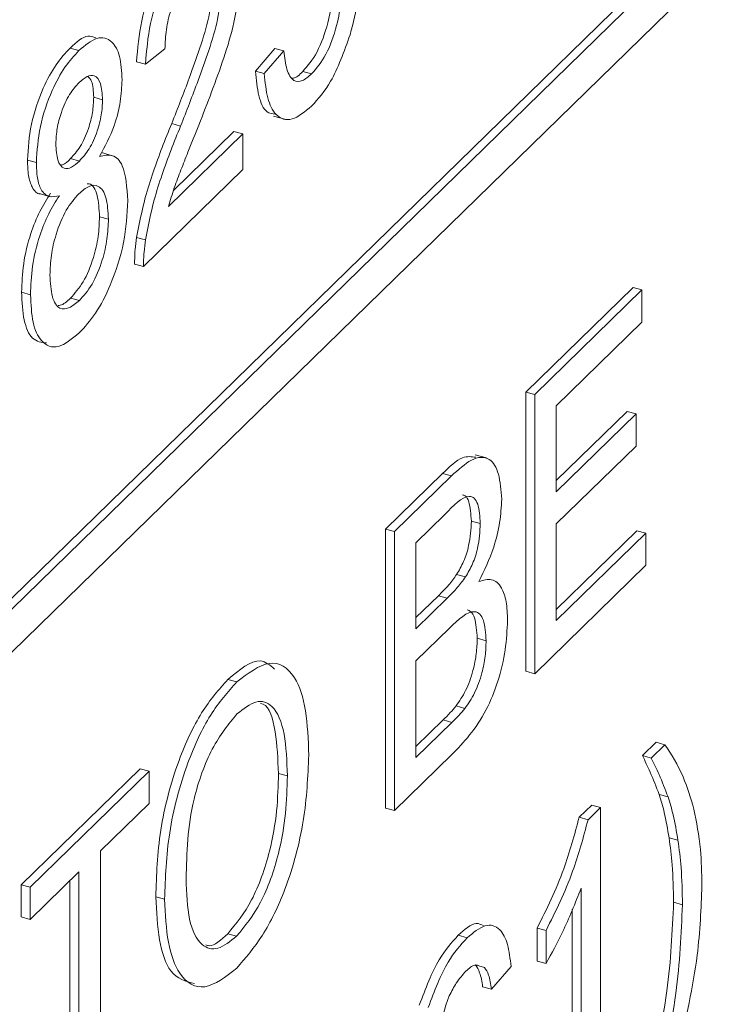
# Paper-space layout 'Sheet1' of a CAD drawing. Header units: millimetres. Extents: x 0 to 864, y 0 to 559.
# Tile 61 of 79: x 651.88 to 654.5, y 471.65 to 475.38. Entities that reach past the tile are written whole.
import ezdxf

# ---------------------------------------------------------------- set-up
doc = ezdxf.new("R2010")
doc.units = ezdxf.units.MM

psp = doc.layouts.new('Sheet1')

# ---------------------------------------------------------------- linework, layer by layer
at = {"color": 7, "linetype": 'Continuous', "lineweight": 15}
for p, q in [((658.9892, 480.1575), (640.3191, 461.9349)), ((659.0229, 480.1484), (640.3528, 461.9257)), ((640.3528, 461.7624), (659.0229, 479.9851)), ((652.1037, 475.2598), (652.07, 475.2689)), ((652.4289, 475.2659), (652.3552, 475.2075)), ((652.7711, 475.1816), (652.8448, 475.2671)), ((652.8048, 475.1725), (652.8785, 475.258)), ((652.8785, 475.258), (652.8448, 475.2671)), ((652.3552, 475.2075), (652.3215, 475.2166)), ((652.8048, 475.1725), (652.7711, 475.1816)), ((652.9839, 475.1713), (652.9502, 475.1804)), ((652.193, 475.0737), (652.1593, 475.0829)), ((652.8398, 475.011), (652.8819, 474.9995)), ((652.4881, 474.974), (652.4544, 474.9831)), ((652.4611, 474.7301), (652.69, 474.9536)), ((652.7237, 474.9444), (652.69, 474.9536)), ((652.4425, 474.6699), (652.7237, 474.9444)), ((652.7237, 474.9444), (652.7237, 474.809)), ((651.9424, 474.8361), (651.9087, 474.8452)), ((652.1053, 474.8417), (652.0716, 474.8508)), ((652.231, 474.8618), (652.1889, 474.8733)), ((652.7237, 474.809), (652.3478, 474.4421)), ((651.9533, 474.7183), (651.9954, 474.7068)), ((652.2151, 474.6219), (652.1814, 474.631)), ((652.3555, 474.5436), (652.3218, 474.5527)), ((652.3478, 474.4421), (652.3141, 474.4513)), ((653.7946, 473.9673), (654.2, 474.363)), ((653.8283, 473.9581), (654.2337, 474.3538)), ((654.2337, 474.3538), (654.2, 474.363)), ((654.2337, 474.3538), (654.2337, 474.232)), ((651.9203, 474.3358), (651.8866, 474.345)), ((652.1051, 474.3136), (652.0715, 474.3227)), ((654.2337, 474.232), (653.9093, 473.9154)), ((653.7946, 472.9113), (653.7946, 473.9673)), ((653.8283, 473.9581), (653.7946, 473.9673)), ((653.8283, 472.9022), (653.8283, 473.9581)), ((653.9093, 473.9154), (653.9093, 473.5905)), ((653.9093, 473.6326), (654.1779, 473.8946)), ((653.9093, 473.5905), (654.2116, 473.8855)), ((654.2116, 473.8855), (654.1779, 473.8946)), ((654.2116, 473.8855), (654.2116, 473.7636)), ((654.2116, 473.7636), (653.9093, 473.4687)), ((653.645, 473.7184), (653.6028, 473.7299)), ((653.2638, 473.4493), (653.4791, 473.6594)), ((653.2975, 473.4401), (653.5128, 473.6502)), ((653.5128, 473.6502), (653.4791, 473.6594)), ((653.4882, 473.5043), (653.3786, 473.3974)), ((653.6219, 473.4699), (653.5882, 473.479)), ((653.9093, 473.4687), (653.9093, 473.1031)), ((653.2638, 472.3933), (653.2638, 473.4493)), ((653.2975, 473.4401), (653.2638, 473.4493)), ((653.2975, 472.3842), (653.2975, 473.4401)), ((653.9093, 473.1452), (654.2147, 473.4432)), ((653.9093, 473.1031), (654.2484, 473.4341)), ((654.2484, 473.4341), (654.2147, 473.4432)), ((654.2484, 473.4341), (654.2484, 473.3122)), ((653.3786, 473.3974), (653.3786, 473.0725)), ((654.2484, 473.3122), (653.8283, 472.9022)), ((653.5662, 473.2681), (653.5325, 473.2773)), ((653.3786, 473.1146), (653.4634, 473.1973)), ((653.4971, 473.1882), (653.4634, 473.1973)), ((653.3786, 473.0725), (653.4971, 473.1882)), ((653.5053, 473.0743), (653.3786, 472.9507)), ((653.644, 473.0269), (653.6103, 473.0361)), ((653.3786, 472.9507), (653.3786, 472.5851)), ((653.8283, 472.9022), (653.7946, 472.9113)), ((652.7008, 472.8713), (652.6671, 472.8804)), ((653.5638, 472.771), (653.5301, 472.7801)), ((653.3786, 472.6272), (653.4809, 472.7271)), ((653.3786, 472.5851), (653.5146, 472.7179)), ((653.5146, 472.7179), (653.4809, 472.7271)), ((654.2352, 472.5925), (654.2868, 472.6428)), ((654.3205, 472.6337), (654.2868, 472.6428)), ((654.2689, 472.5833), (654.3205, 472.6337)), ((653.5134, 472.5948), (653.2975, 472.3842)), ((654.2689, 472.5833), (654.2352, 472.5925)), ((651.8855, 472.104), (652.3351, 472.5428)), ((651.9192, 472.0948), (652.3688, 472.5337)), ((652.3688, 472.5337), (652.3351, 472.5428)), ((652.3688, 472.5337), (652.3688, 472.4118)), ((652.8921, 472.5158), (652.8584, 472.525)), ((654.3324, 472.4361), (654.2987, 472.4452)), ((652.3688, 472.4118), (652.1845, 472.2319)), ((653.2975, 472.3842), (653.2638, 472.3933)), ((653.9961, 472.3591), (654.0436, 472.4054)), ((654.0298, 472.35), (654.0773, 472.3963)), ((654.0773, 472.3963), (654.0436, 472.4054)), ((654.0773, 472.3963), (654.0773, 471.3403)), ((654.0298, 472.35), (653.9961, 472.3591)), ((654.3699, 472.272), (654.3362, 472.2811)), ((652.1845, 472.2319), (652.1845, 471.2978)), ((652.1034, 472.1528), (651.9192, 471.973)), ((652.0697, 471.2278), (652.0697, 472.1199)), ((652.1034, 471.2187), (652.1034, 472.1528)), ((651.8855, 471.9821), (651.8855, 472.104)), ((651.9192, 472.0948), (651.8855, 472.104)), ((651.9192, 471.973), (651.9192, 472.0948)), ((654.0036, 471.2683), (654.0036, 472.0912)), ((652.4278, 472.0493), (652.3941, 472.0584)), ((653.9699, 471.2775), (653.9699, 472.0117)), ((654.3869, 472.0283), (654.3532, 472.0375)), ((651.9192, 471.973), (651.8855, 471.9821)), ((653.8372, 471.8152), (653.8372, 471.94)), ((653.8709, 471.9308), (653.8372, 471.94)), ((653.8709, 471.806), (653.8709, 471.9308)), ((652.7001, 471.9094), (652.6664, 471.9185)), ((653.5723, 471.9033), (653.5386, 471.9125)), ((653.6379, 471.7914), (653.6042, 471.8006)), ((653.7382, 471.7946), (653.6645, 471.7091)), ((653.8709, 471.806), (653.8372, 471.8152)), ((653.6645, 471.7091), (653.6308, 471.7182))]:
    psp.add_line(p, q, dxfattribs=at)
for points, knots in [([(642.0256, 451.5942), (642.239, 451.713), (643.0887, 452.186), (644.5543, 453.7264), (645.9078, 455.9719), (646.5441, 457.6615), (646.9743, 458.4913), (647.2605, 458.8883), (647.6288, 459.2354), (648.143, 459.5635), (649.2646, 460.0328), (650.9531, 460.6843), (652.6334, 461.7166), (653.9173, 462.7901), (654.9843, 464.0662), (655.7349, 465.3051), (656.2556, 466.3779), (656.6782, 467.3806), (657.0357, 468.1865), (657.3967, 468.7795), (657.8419, 469.2183), (658.5531, 469.6435), (660.0371, 470.1927), (662.0733, 471.1288), (663.7038, 472.3719), (665.1659, 473.8902), (666.423, 476.0871), (667.0502, 477.7694), (667.4788, 478.5318), (667.7142, 478.8441), (668.0692, 479.1917), (668.5457, 479.4973), (669.7051, 479.9912), (671.4287, 480.6472), (673.175, 481.7347), (674.7037, 483.0655), (676.1514, 485.0248), (676.9439, 486.9144), (677.4188, 488.0049), (677.7318, 488.5636), (678.0178, 488.9183), (678.3346, 489.1868), (678.7005, 489.4248), (679.3397, 489.7338), (680.7086, 490.252), (682.3035, 490.9815), (683.66, 491.949), (684.5564, 492.7064), (685.0633, 493.3612), (685.3272, 493.702)], [0, 0, 0, 0, 0.009746, 0.038793, 0.074621, 0.111573, 0.124883, 0.140294, 0.150119, 0.166909, 0.188676, 0.22606, 0.244549, 0.264849, 0.287816, 0.306028, 0.321437, 0.338455, 0.358185, 0.373869, 0.392986, 0.408181, 0.441295, 0.479371, 0.497546, 0.518012, 0.556514, 0.594232, 0.607837, 0.619386, 0.627331, 0.646863, 0.667064, 0.7047, 0.727002, 0.746028, 0.779087, 0.81725, 0.833444, 0.848166, 0.863018, 0.872806, 0.880797, 0.898872, 0.920185, 0.957278, 0.968689, 0.983703, 1, 1, 1, 1]), ([(652.3215, 475.2166), (652.3257, 475.2676), (652.3342, 475.3694), (652.3836, 475.5211), (652.4453, 475.6292), (652.4856, 475.6726), (652.5058, 475.6943)], [0, 0, 0, 0, 0.280235, 0.558893, 0.779132, 1, 1, 1, 1]), ([(652.3552, 475.2075), (652.3594, 475.2585), (652.3679, 475.3602), (652.4173, 475.512), (652.479, 475.6201), (652.5193, 475.6634), (652.5395, 475.6852)], [0, 0, 0, 0, 0.280235, 0.558893, 0.779132, 1, 1, 1, 1]), ([(653.1734, 475.61), (653.1714, 475.5579), (653.1678, 475.4648), (653.1411, 475.364), (653.1294, 475.3196)], [0, 0, 0, 0, 0.559726, 1, 1, 1, 1]), ([(652.5379, 475.5617), (652.5219, 475.544), (652.4902, 475.5087), (652.452, 475.424), (652.4316, 475.3372), (652.4298, 475.2897), (652.4289, 475.2659)], [0, 0, 0, 0, 0.28041, 0.559489, 0.779375, 1, 1, 1, 1]), ([(652.7164, 475.5663), (652.7106, 475.4997), (652.7012, 475.3897), (652.6523, 475.2308), (652.606, 475.103), (652.5733, 475.0193), (652.5569, 474.9774)], [0, 0, 0, 0, 0.337612, 0.558226, 0.779083, 1, 1, 1, 1]), ([(652.9502, 475.1804), (652.9691, 475.2024), (653.0068, 475.2464), (653.0457, 475.3561), (653.0636, 475.456), (653.0652, 475.5115), (653.066, 475.5392)], [0, 0, 0, 0, 0.279539, 0.558252, 0.778884, 1, 1, 1, 1]), ([(652.9839, 475.1713), (653.0028, 475.1933), (653.0405, 475.2373), (653.0794, 475.347), (653.0973, 475.4469), (653.0989, 475.5023), (653.0997, 475.5301)], [0, 0, 0, 0, 0.279539, 0.558252, 0.778884, 1, 1, 1, 1]), ([(652.4544, 474.9831), (652.4769, 475.0403), (652.5139, 475.1345), (652.5615, 475.2684), (652.5988, 475.3878), (652.6056, 475.4642), (652.609, 475.5023)], [0, 0, 0, 0, 0.3408933, 0.5614537, 0.7814562, 1, 1, 1, 1]), ([(652.4881, 474.974), (652.5106, 475.0312), (652.5476, 475.1254), (652.5951, 475.2592), (652.6325, 475.3787), (652.6393, 475.455), (652.6427, 475.4931)], [0, 0, 0, 0, 0.3408933, 0.5614537, 0.7814562, 1, 1, 1, 1]), ([(652.07, 475.2689), (652.0936, 475.2905), (652.1298, 475.3236), (652.1579, 475.3113), (652.1676, 475.3071)], [0, 0, 0, 0, 0.65419, 1, 1, 1, 1]), ([(652.1037, 475.2598), (652.1267, 475.2791), (652.1728, 475.3176), (652.2274, 475.3023), (652.2615, 475.2438), (652.265, 475.1808), (652.2667, 475.1493)], [0, 0, 0, 0, 0.280348, 0.559692, 0.779821, 1, 1, 1, 1]), ([(653.1294, 475.3196), (653.1065, 475.2555), (653.0656, 475.1409), (653.0086, 475.0771), (652.9835, 475.049)], [0, 0, 0, 0, 0.558485, 1, 1, 1, 1]), ([(651.9087, 474.8452), (651.9116, 474.8899), (651.9173, 474.9793), (651.9627, 475.1127), (652.0163, 475.2108), (652.0521, 475.2496), (652.07, 475.2689)], [0, 0, 0, 0, 0.279271, 0.558676, 0.779074, 1, 1, 1, 1]), ([(651.9424, 474.8361), (651.9453, 474.8807), (651.951, 474.9701), (651.9964, 475.1036), (652.05, 475.2017), (652.0858, 475.2404), (652.1037, 475.2598)], [0, 0, 0, 0, 0.279271, 0.558676, 0.779074, 1, 1, 1, 1]), ([(652.8785, 475.258), (652.8816, 475.2334), (652.8877, 475.1844), (652.9124, 475.1418), (652.9479, 475.1406), (652.9719, 475.161), (652.9839, 475.1713)], [0, 0, 0, 0, 0.280714, 0.559926, 0.779622, 1, 1, 1, 1]), ([(652.8465, 475.0187), (652.8355, 475.02), (652.8075, 475.0233), (652.7809, 475.085), (652.7744, 475.1494), (652.7711, 475.1816)], [0, 0, 0, 0, 0.2449824, 0.6221621, 1, 1, 1, 1]), ([(652.9835, 475.049), (652.9583, 475.0282), (652.9081, 474.9868), (652.8491, 475.0067), (652.8142, 475.0743), (652.808, 475.1397), (652.8048, 475.1725)], [0, 0, 0, 0, 0.2800699, 0.5592489, 0.7794323, 1, 1, 1, 1]), ([(652.9119, 475.1551), (652.9128, 475.1551), (652.9242, 475.1543), (652.9378, 475.168), (652.9502, 475.1804)], [0, 0, 0, 0, 0.083651, 1, 1, 1, 1]), ([(652.1046, 475.1388), (652.0921, 475.1252), (652.0671, 475.0979), (652.0372, 475.0321), (652.0191, 474.9643), (652.0171, 474.9264), (652.0161, 474.9074)], [0, 0, 0, 0, 0.2803652, 0.5593665, 0.7797012, 1, 1, 1, 1]), ([(652.193, 475.0737), (652.1915, 475.0957), (652.1886, 475.1396), (652.1646, 475.1682), (652.1345, 475.1649), (652.1146, 475.1475), (652.1046, 475.1388)], [0, 0, 0, 0, 0.279693, 0.559145, 0.779317, 1, 1, 1, 1]), ([(652.1593, 475.0829), (652.1583, 475.106), (652.1567, 475.1432), (652.1422, 475.1563), (652.1367, 475.1614)], [0, 0, 0, 0, 0.6207176, 1, 1, 1, 1]), ([(652.2667, 475.1493), (652.2655, 475.122), (652.263, 475.0676), (652.2352, 474.9582), (652.2019, 474.8966), (652.1815, 474.859)], [0, 0, 0, 0, 0.280612, 0.560833, 1, 1, 1, 1]), ([(652.0716, 474.8508), (652.0841, 474.8645), (652.1092, 474.8917), (652.1392, 474.958), (652.1567, 475.0262), (652.1585, 475.064), (652.1593, 475.0829)], [0, 0, 0, 0, 0.280478, 0.559259, 0.779576, 1, 1, 1, 1]), ([(652.1053, 474.8417), (652.1178, 474.8553), (652.1429, 474.8826), (652.1729, 474.9488), (652.1904, 475.017), (652.1922, 475.0548), (652.193, 475.0737)], [0, 0, 0, 0, 0.280478, 0.559259, 0.779576, 1, 1, 1, 1]), ([(652.3218, 474.5527), (652.3316, 474.6032), (652.3476, 474.6864), (652.3839, 474.8), (652.4178, 474.893), (652.4422, 474.9531), (652.4544, 474.9831)], [0, 0, 0, 0, 0.3394111, 0.559525, 0.7797523, 1, 1, 1, 1]), ([(652.3555, 474.5436), (652.3653, 474.594), (652.3813, 474.6772), (652.4176, 474.7909), (652.4515, 474.8839), (652.4759, 474.9439), (652.4881, 474.974)], [0, 0, 0, 0, 0.3394111, 0.559525, 0.7797523, 1, 1, 1, 1]), ([(652.5569, 474.9774), (652.5431, 474.9432), (652.5206, 474.887), (652.4894, 474.8083), (652.4634, 474.7409), (652.4495, 474.6936), (652.4425, 474.6699)], [0, 0, 0, 0, 0.340038, 0.560063, 0.78009, 1, 1, 1, 1]), ([(652.0161, 474.9074), (652.0174, 474.8849), (652.02, 474.84), (652.0441, 474.8099), (652.0749, 474.8147), (652.0951, 474.8327), (652.1053, 474.8417)], [0, 0, 0, 0, 0.279936, 0.558845, 0.779075, 1, 1, 1, 1]), ([(651.9575, 474.7173), (651.9574, 474.7173), (651.9443, 474.7164), (651.9267, 474.7377), (651.9108, 474.7843), (651.9094, 474.8249), (651.9087, 474.8452)], [0, 0, 0, 0, 0.004954, 0.391154, 0.6954, 1, 1, 1, 1]), ([(652.0295, 474.7106), (652.0161, 474.7078), (651.9893, 474.7022), (651.9601, 474.7272), (651.9446, 474.7755), (651.9431, 474.8159), (651.9424, 474.8361)], [0, 0, 0, 0, 0.28031, 0.559637, 0.779691, 1, 1, 1, 1]), ([(652.0381, 474.8272), (652.0392, 474.8273), (652.0495, 474.8283), (652.0612, 474.8402), (652.0716, 474.8508)], [0, 0, 0, 0, 0.1098257, 1, 1, 1, 1]), ([(652.1815, 474.859), (652.1985, 474.8627), (652.2326, 474.8702), (652.279, 474.8232), (652.2851, 474.7416), (652.2888, 474.6919)], [0, 0, 0, 0, 0.281226, 0.561787, 1, 1, 1, 1]), ([(652.2151, 474.6219), (652.2136, 474.651), (652.2104, 474.7093), (652.1808, 474.751), (652.1423, 474.7512), (652.1161, 474.7288), (652.103, 474.7176)], [0, 0, 0, 0, 0.27997, 0.559316, 0.779349, 1, 1, 1, 1]), ([(652.1814, 474.631), (652.1797, 474.6595), (652.1762, 474.7164), (652.1548, 474.7565), (652.1373, 474.7552), (652.1346, 474.755)], [0, 0, 0, 0, 0.459447, 0.91787, 1, 1, 1, 1]), ([(651.8866, 474.345), (651.8879, 474.3803), (651.8905, 474.4509), (651.9169, 474.5612), (651.9543, 474.6539), (651.9819, 474.6978), (651.9958, 474.7197)], [0, 0, 0, 0, 0.280187, 0.559469, 0.779548, 1, 1, 1, 1]), ([(651.9203, 474.3358), (651.9216, 474.3711), (651.9242, 474.4417), (651.9506, 474.5521), (651.988, 474.6448), (652.0156, 474.6886), (652.0295, 474.7106)], [0, 0, 0, 0, 0.280187, 0.559469, 0.779548, 1, 1, 1, 1]), ([(652.103, 474.7176), (652.0866, 474.6991), (652.0539, 474.6623), (652.017, 474.5718), (651.9968, 474.4835), (651.9949, 474.4347), (651.994, 474.4103)], [0, 0, 0, 0, 0.280111, 0.558976, 0.779307, 1, 1, 1, 1]), ([(652.2888, 474.6919), (652.2858, 474.6399), (652.2796, 474.5359), (652.2291, 474.3787), (652.1674, 474.2599), (652.1255, 474.2141), (652.1046, 474.1912)], [0, 0, 0, 0, 0.279532, 0.559025, 0.779261, 1, 1, 1, 1]), ([(652.0715, 474.3227), (652.0879, 474.3412), (652.1208, 474.378), (652.1584, 474.4684), (652.1786, 474.5574), (652.1805, 474.6065), (652.1814, 474.631)], [0, 0, 0, 0, 0.280192, 0.559073, 0.779305, 1, 1, 1, 1]), ([(652.1051, 474.3136), (652.1216, 474.332), (652.1545, 474.3688), (652.1921, 474.4593), (652.2123, 474.5483), (652.2142, 474.5973), (652.2151, 474.6219)], [0, 0, 0, 0, 0.280192, 0.559073, 0.779305, 1, 1, 1, 1]), ([(652.3141, 474.4513), (652.3143, 474.4694), (652.3147, 474.5017), (652.3197, 474.5371), (652.3218, 474.5527)], [0, 0, 0, 0, 0.559956, 1, 1, 1, 1]), ([(652.3478, 474.4421), (652.348, 474.4602), (652.3484, 474.4925), (652.3534, 474.528), (652.3555, 474.5436)], [0, 0, 0, 0, 0.559956, 1, 1, 1, 1]), ([(651.994, 474.4103), (651.9955, 474.3812), (651.9985, 474.3232), (652.027, 474.2787), (652.0662, 474.2824), (652.0922, 474.3032), (652.1051, 474.3136)], [0, 0, 0, 0, 0.280552, 0.558516, 0.77917, 1, 1, 1, 1]), ([(651.9811, 474.1536), (651.9621, 474.1557), (651.9248, 474.1599), (651.892, 474.2349), (651.8884, 474.3082), (651.8866, 474.345)], [0, 0, 0, 0, 0.343163, 0.671366, 1, 1, 1, 1]), ([(652.1046, 474.1912), (652.0777, 474.1691), (652.0239, 474.1251), (651.9618, 474.1497), (651.9255, 474.2247), (651.922, 474.2988), (651.9203, 474.3358)], [0, 0, 0, 0, 0.280131, 0.559335, 0.779523, 1, 1, 1, 1]), ([(652.0249, 474.2957), (652.0276, 474.2957), (652.0417, 474.2955), (652.0581, 474.3105), (652.0715, 474.3227)], [0, 0, 0, 0, 0.187733, 1, 1, 1, 1]), ([(653.4791, 473.6594), (653.5051, 473.6847), (653.5505, 473.7288), (653.5889, 473.7233), (653.6053, 473.7209)], [0, 0, 0, 0, 0.573325, 1, 1, 1, 1]), ([(653.5128, 473.6502), (653.5383, 473.6736), (653.5891, 473.7202), (653.6556, 473.7269), (653.695, 473.6641), (653.7003, 473.5961), (653.7029, 473.5621)], [0, 0, 0, 0, 0.281116, 0.560026, 0.780112, 1, 1, 1, 1]), ([(653.6219, 473.4699), (653.6202, 473.4969), (653.6176, 473.5375), (653.6, 473.5687), (653.561, 473.5805), (653.5205, 473.5382), (653.4882, 473.5043)], [0, 0, 0, 0, 0.249512, 0.375019, 0.500244, 1, 1, 1, 1]), ([(653.5882, 473.479), (653.5864, 473.5057), (653.5836, 473.5458), (653.5685, 473.5758), (653.5583, 473.578), (653.5546, 473.5787)], [0, 0, 0, 0, 0.559685, 0.84121, 1, 1, 1, 1]), ([(653.7029, 473.5621), (653.7013, 473.5333), (653.6981, 473.4756), (653.6703, 473.3613), (653.637, 473.2926), (653.6167, 473.2507)], [0, 0, 0, 0, 0.280336, 0.5608003, 1, 1, 1, 1]), ([(653.5325, 473.2773), (653.5417, 473.293), (653.56, 473.3245), (653.584, 473.3992), (653.5866, 473.4488), (653.5882, 473.479)], [0, 0, 0, 0, 0.2808695, 0.5610626, 1, 1, 1, 1]), ([(653.5662, 473.2681), (653.5754, 473.2839), (653.5937, 473.3154), (653.6177, 473.39), (653.6203, 473.4396), (653.6219, 473.4699)], [0, 0, 0, 0, 0.2808695, 0.5610626, 1, 1, 1, 1]), ([(653.4634, 473.1973), (653.4765, 473.2101), (653.4998, 473.2328), (653.5225, 473.2637), (653.5325, 473.2773)], [0, 0, 0, 0, 0.560393, 1, 1, 1, 1]), ([(653.4971, 473.1882), (653.5102, 473.2009), (653.5335, 473.2237), (653.5562, 473.2545), (653.5662, 473.2681)], [0, 0, 0, 0, 0.560393, 1, 1, 1, 1]), ([(653.6167, 473.2507), (653.6334, 473.2559), (653.6668, 473.2662), (653.7022, 473.2345), (653.7222, 473.1778), (653.7241, 473.1286), (653.7251, 473.1039)], [0, 0, 0, 0, 0.280211, 0.55967, 0.779709, 1, 1, 1, 1]), ([(653.644, 473.0269), (653.6422, 473.0553), (653.6395, 473.0981), (653.6208, 473.13), (653.5818, 473.1482), (653.5393, 473.1071), (653.5053, 473.0743)], [0, 0, 0, 0, 0.249802, 0.375546, 0.501154, 1, 1, 1, 1]), ([(653.6103, 473.0361), (653.6084, 473.0643), (653.6057, 473.1066), (653.5885, 473.138), (653.577, 473.1419), (653.5721, 473.1435)], [0, 0, 0, 0, 0.533471, 0.802007, 1, 1, 1, 1]), ([(653.7251, 473.1039), (653.7233, 473.0673), (653.7197, 472.9942), (653.6917, 472.8726), (653.6248, 472.7114), (653.5593, 472.6429), (653.5134, 472.5948)], [0, 0, 0, 0, 0.187143, 0.374319, 0.560786, 1, 1, 1, 1]), ([(653.5301, 472.7801), (653.5428, 472.7982), (653.568, 472.8343), (653.5947, 472.9085), (653.6084, 472.9783), (653.6097, 473.0168), (653.6103, 473.0361)], [0, 0, 0, 0, 0.28029, 0.559018, 0.779402, 1, 1, 1, 1]), ([(653.5638, 472.771), (653.5765, 472.7891), (653.6017, 472.8252), (653.6284, 472.8994), (653.6421, 472.9691), (653.6434, 473.0076), (653.644, 473.0269)], [0, 0, 0, 0, 0.28029, 0.559018, 0.779402, 1, 1, 1, 1]), ([(652.6671, 472.8804), (652.7108, 472.9171), (652.7789, 472.9742), (652.8263, 472.9341), (652.8433, 472.9197)], [0, 0, 0, 0, 0.641118, 1, 1, 1, 1]), ([(652.7008, 472.8713), (652.7431, 472.9034), (652.8277, 472.9677), (652.9208, 472.9093), (652.9665, 472.7701), (652.971, 472.6527), (652.9732, 472.5939)], [0, 0, 0, 0, 0.279564, 0.558584, 0.779087, 1, 1, 1, 1]), ([(652.3941, 472.0584), (652.3969, 472.1404), (652.4025, 472.304), (652.4697, 472.5615), (652.5656, 472.7662), (652.6333, 472.8423), (652.6671, 472.8804)], [0, 0, 0, 0, 0.28057, 0.559575, 0.779561, 1, 1, 1, 1]), ([(652.4278, 472.0493), (652.4306, 472.1313), (652.4362, 472.2948), (652.5034, 472.5523), (652.5993, 472.757), (652.667, 472.8332), (652.7008, 472.8713)], [0, 0, 0, 0, 0.28057, 0.559575, 0.779561, 1, 1, 1, 1]), ([(652.8921, 472.5158), (652.8902, 472.5715), (652.8862, 472.6826), (652.8432, 472.7861), (652.7752, 472.8078), (652.7259, 472.7692), (652.7013, 472.7499)], [0, 0, 0, 0, 0.280797, 0.560068, 0.779984, 1, 1, 1, 1]), ([(652.8584, 472.525), (652.856, 472.5791), (652.8512, 472.6871), (652.8229, 472.7829), (652.7933, 472.7892), (652.7898, 472.79)], [0, 0, 0, 0, 0.469879, 0.937207, 1, 1, 1, 1]), ([(653.4809, 472.7271), (653.4902, 472.736), (653.5066, 472.752), (653.5229, 472.7716), (653.5301, 472.7801)], [0, 0, 0, 0, 0.560099, 1, 1, 1, 1]), ([(653.5146, 472.7179), (653.5239, 472.7269), (653.5403, 472.7429), (653.5566, 472.7624), (653.5638, 472.771)], [0, 0, 0, 0, 0.560099, 1, 1, 1, 1]), ([(652.7013, 472.7499), (652.669, 472.7104), (652.6045, 472.6315), (652.516, 472.3855), (652.5115, 472.2249), (652.5088, 472.1267)], [0, 0, 0, 0, 0.280128, 0.559653, 1, 1, 1, 1]), ([(654.3205, 472.6337), (654.345, 472.5961), (654.3887, 472.5291), (654.4175, 472.432), (654.4302, 472.3893)], [0, 0, 0, 0, 0.560007, 1, 1, 1, 1]), ([(652.9732, 472.5939), (652.9696, 472.513), (652.9623, 472.3514), (652.8954, 472.0984), (652.7995, 471.9022), (652.7335, 471.826), (652.7005, 471.7879)], [0, 0, 0, 0, 0.280353, 0.559502, 0.779635, 1, 1, 1, 1]), ([(654.2987, 472.4452), (654.2875, 472.4741), (654.2676, 472.5257), (654.2451, 472.5721), (654.2352, 472.5925)], [0, 0, 0, 0, 0.559919, 1, 1, 1, 1]), ([(654.3324, 472.4361), (654.3212, 472.4649), (654.3013, 472.5165), (654.2788, 472.5629), (654.2689, 472.5833)], [0, 0, 0, 0, 0.559919, 1, 1, 1, 1]), ([(652.6664, 471.9185), (652.698, 471.9567), (652.761, 472.0331), (652.8264, 472.2176), (652.855, 472.3856), (652.8573, 472.4785), (652.8584, 472.525)], [0, 0, 0, 0, 0.2791, 0.558192, 0.778806, 1, 1, 1, 1]), ([(652.7001, 471.9094), (652.7317, 471.9476), (652.7947, 472.0239), (652.8601, 472.2085), (652.8887, 472.3765), (652.891, 472.4693), (652.8921, 472.5158)], [0, 0, 0, 0, 0.2791, 0.558192, 0.778806, 1, 1, 1, 1]), ([(654.3362, 472.2811), (654.3307, 472.3141), (654.3208, 472.373), (654.3054, 472.4232), (654.2987, 472.4452)], [0, 0, 0, 0, 0.559967, 1, 1, 1, 1]), ([(654.3699, 472.272), (654.3644, 472.3049), (654.3545, 472.3639), (654.3391, 472.414), (654.3324, 472.4361)], [0, 0, 0, 0, 0.559967, 1, 1, 1, 1]), ([(654.4302, 472.3893), (654.44, 472.3408), (654.4575, 472.2541), (654.4596, 472.1477), (654.4606, 472.1009)], [0, 0, 0, 0, 0.559823, 1, 1, 1, 1]), ([(653.8372, 471.94), (653.8731, 472.0122), (653.9371, 472.1411), (653.9781, 472.2926), (653.9961, 472.3591)], [0, 0, 0, 0, 0.560427, 1, 1, 1, 1]), ([(653.8709, 471.9308), (653.9068, 472.0031), (653.9708, 472.132), (654.0118, 472.2834), (654.0298, 472.35)], [0, 0, 0, 0, 0.560427, 1, 1, 1, 1]), ([(654.3532, 472.0375), (654.3523, 472.0856), (654.3506, 472.1717), (654.3406, 472.2477), (654.3362, 472.2811)], [0, 0, 0, 0, 0.55993, 1, 1, 1, 1]), ([(654.3869, 472.0283), (654.386, 472.0765), (654.3843, 472.1625), (654.3743, 472.2385), (654.3699, 472.272)], [0, 0, 0, 0, 0.55993, 1, 1, 1, 1]), ([(652.5088, 472.1267), (652.5108, 472.0721), (652.5147, 471.9632), (652.5611, 471.8706), (652.6278, 471.8514), (652.676, 471.89), (652.7001, 471.9094)], [0, 0, 0, 0, 0.280657, 0.559885, 0.779849, 1, 1, 1, 1]), ([(654.0036, 472.0912), (653.9808, 472.0341), (653.9401, 471.9322), (653.8921, 471.8446), (653.8709, 471.806)], [0, 0, 0, 0, 0.559686, 1, 1, 1, 1]), ([(654.4606, 472.1009), (654.4572, 472.0145), (654.4516, 471.872), (654.413, 471.6565), (654.3731, 471.4739), (654.3381, 471.3536), (654.3205, 471.2934)], [0, 0, 0, 0, 0.339499, 0.559615, 0.779833, 1, 1, 1, 1]), ([(652.5412, 471.7302), (652.5084, 471.7384), (652.4482, 471.7534), (652.4028, 471.8889), (652.397, 472.0019), (652.3941, 472.0584)], [0, 0, 0, 0, 0.374006, 0.6869, 1, 1, 1, 1]), ([(652.7005, 471.7879), (652.6589, 471.7561), (652.5759, 471.6925), (652.484, 471.7471), (652.4363, 471.8785), (652.4306, 471.9923), (652.4278, 472.0493)], [0, 0, 0, 0, 0.2796, 0.558765, 0.77931, 1, 1, 1, 1]), ([(654.2352, 471.2522), (654.2718, 471.4049), (654.3372, 471.6775), (654.3483, 471.9275), (654.3532, 472.0375)], [0, 0, 0, 0, 0.560024, 1, 1, 1, 1]), ([(654.2689, 471.243), (654.3055, 471.3957), (654.3709, 471.6684), (654.382, 471.9183), (654.3869, 472.0283)], [0, 0, 0, 0, 0.560024, 1, 1, 1, 1]), ([(653.5386, 471.9125), (653.5622, 471.9341), (653.5977, 471.9664), (653.6251, 471.9538), (653.6343, 471.9496)], [0, 0, 0, 0, 0.667093, 1, 1, 1, 1]), ([(653.5723, 471.9033), (653.5953, 471.9224), (653.6413, 471.9604), (653.696, 471.9443), (653.7281, 471.8826), (653.7348, 471.8239), (653.7382, 471.7946)], [0, 0, 0, 0, 0.280049, 0.559187, 0.779374, 1, 1, 1, 1]), ([(652.5837, 471.876), (652.5877, 471.8747), (652.6114, 471.8671), (652.6415, 471.8952), (652.6664, 471.9185)], [0, 0, 0, 0, 0.169896, 1, 1, 1, 1]), ([(653.3913, 471.6488), (653.4149, 471.7111), (653.4572, 471.8227), (653.5136, 471.885), (653.5386, 471.9125)], [0, 0, 0, 0, 0.55838, 1, 1, 1, 1]), ([(653.425, 471.6396), (653.4486, 471.702), (653.4909, 471.8136), (653.5473, 471.8758), (653.5723, 471.9033)], [0, 0, 0, 0, 0.55838, 1, 1, 1, 1]), ([(653.6206, 471.7953), (653.6144, 471.7981), (653.599, 471.805), (653.5793, 471.7874), (653.5674, 471.7768)], [0, 0, 0, 0, 0.400284, 1, 1, 1, 1]), ([(653.6308, 471.7182), (653.6278, 471.7373), (653.6225, 471.7712), (653.6098, 471.7916), (653.6042, 471.8006)], [0, 0, 0, 0, 0.560488, 1, 1, 1, 1]), ([(653.6645, 471.7091), (653.6615, 471.7281), (653.6562, 471.762), (653.6435, 471.7825), (653.6379, 471.7914)], [0, 0, 0, 0, 0.560488, 1, 1, 1, 1]), ([(659.869, 471.7453), (659.851, 471.7347), (659.0788, 471.2824), (658.0396, 471.0533), (657.0193, 470.4648), (656.4827, 470.0025), (656.0434, 469.4375), (655.6724, 468.7186), (655.276, 467.784), (654.7733, 466.6427), (654.1523, 465.4525), (653.5856, 464.8061), (653.3947, 464.5884)], [0, 0, 0, 0, 0.005158, 0.221335, 0.330098, 0.402212, 0.485393, 0.588893, 0.669103, 0.798109, 0.931982, 1, 1, 1, 1]), ([(653.5674, 471.7768), (653.5551, 471.763), (653.533, 471.7385), (653.5133, 471.7008), (653.5047, 471.6842)], [0, 0, 0, 0, 0.5597166, 1, 1, 1, 1]), ([(653.5047, 471.6842), (653.4879, 471.636), (653.4603, 471.5564), (653.4435, 471.4425), (653.4372, 471.3521), (653.4364, 471.2945), (653.436, 471.2656)], [0, 0, 0, 0, 0.338459, 0.558639, 0.779283, 1, 1, 1, 1])]:
    psp.add_open_spline(points, degree=3, knots=knots, dxfattribs=at)

doc.saveas('drawing.dxf')
